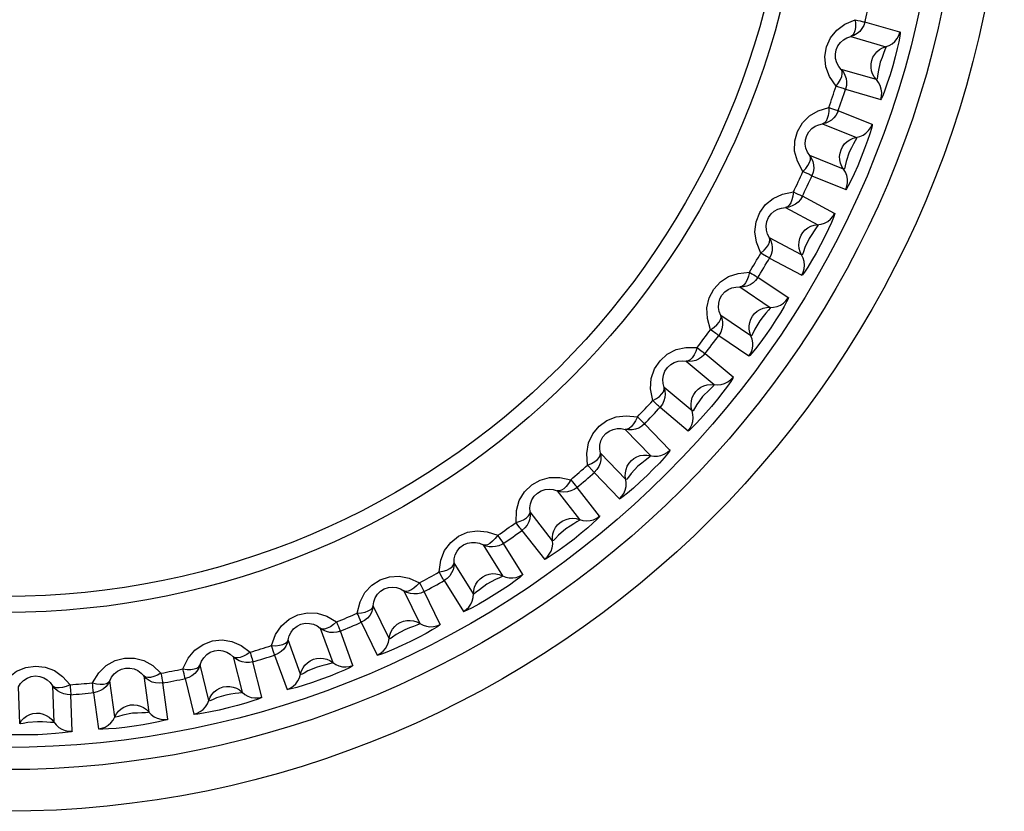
# Model space of a CAD drawing. Extents: x -4139 to -1089, y -1564 to 1941.
# Tile 109 of 160: x -2785 to -2776, y 1127 to 1134. Entities that reach past the tile are written whole.
import ezdxf

# ---------------------------------------------------------------- set-up
doc = ezdxf.new("R2010")
doc.units = 0
doc.header["$LTSCALE"] = 23.1
for name, color, linetype in [('01_DISPLAYCASE_3_1_AM_0', 7, 'CONTINUOUS'), ('R911330333_FOLIE_3_1_AM_0', 7, 'CONTINUOUS'), ('XUAN_NIU_3_1_AM_0', 7, 'CONTINUOUS')]:
    doc.layers.add(name, color=color, linetype=linetype)

msp = doc.modelspace()

# ---------------------------------------------------------------- linework, layer by layer
at = {"layer": '01_DISPLAYCASE_3_1_AM_0', "color": 7}
msp.add_circle((-2784.8912, 1135.8816), 8.625, dxfattribs=at)
at = {"layer": 'R911330333_FOLIE_3_1_AM_0', "color": 7}
msp.add_circle((-2784.8912, 1135.8816), 9, dxfattribs=at)
at = {"layer": 'XUAN_NIU_3_1_AM_0', "color": 2}
for p, q in [((-2776.8308, 1133.8981), (-2777.1472, 1133.9886)), ((-2777.2748, 1133.858), (-2776.9587, 1133.7673)), ((-2777.0437, 1133.471), (-2777.3598, 1133.5617)), ((-2777.3208, 1133.3833), (-2777.0045, 1133.2924)), ((-2777.0823, 1133.0664), (-2777.3875, 1133.1895)), ((-2777.528, 1133.0729), (-2777.2232, 1132.9497)), ((-2777.3386, 1132.6639), (-2777.6435, 1132.7871)), ((-2777.6234, 1132.6056), (-2777.3183, 1132.4822)), ((-2777.4194, 1132.2656), (-2777.71, 1132.4199)), ((-2777.862, 1132.3186), (-2777.5716, 1132.1643)), ((-2777.7164, 1131.8921), (-2778.0067, 1132.0465)), ((-2778.0056, 1131.8639), (-2777.7152, 1131.7093)), ((-2777.8383, 1131.5043), (-2778.1112, 1131.6882)), ((-2778.2729, 1131.6034), (-2778.0003, 1131.4195)), ((-2778.1727, 1131.164), (-2778.4453, 1131.3479)), ((-2778.0933, 1131.2999), (-2778.1376, 1131.2227)), ((-2778.4633, 1131.1661), (-2778.1906, 1130.982)), ((-2778.3345, 1130.7911), (-2778.5866, 1131.0025)), ((-2778.7564, 1130.935), (-2778.5045, 1130.7237)), ((-2778.7026, 1130.4876), (-2778.9545, 1130.6989)), ((-2778.9914, 1130.5201), (-2778.7395, 1130.3084)), ((-2778.9025, 1130.1336), (-2779.1312, 1130.3702)), ((-2779.307, 1130.3209), (-2779.0786, 1130.0843)), ((-2779.3003, 1129.8702), (-2779.5288, 1130.1068)), ((-2779.5842, 1129.9328), (-2779.3557, 1129.6959)), ((-2779.9189, 1129.7676), (-2779.7164, 1129.5085)), ((-2779.5361, 1129.5391), (-2779.7388, 1129.7983)), ((-2779.9593, 1129.3187), (-2780.1618, 1129.5779)), ((-2780.2351, 1129.4106), (-2780.0326, 1129.1512)), ((-2780.2284, 1129.0141), (-2780.4029, 1129.2931)), ((-2780.5852, 1129.2814), (-2780.4109, 1129.0025)), ((-2780.6724, 1128.8392), (-2780.8466, 1129.118)), ((-2780.937, 1128.9594), (-2780.7628, 1128.6802)), ((-2781.2987, 1128.8674), (-2781.1545, 1128.5719)), ((-2780.9718, 1128.5643), (-2781.1162, 1128.86)), ((-2781.4316, 1128.4368), (-2781.5757, 1128.7323)), ((-2781.6822, 1128.584), (-2781.5381, 1128.2881)), ((-2782.0516, 1128.5303), (-2781.9391, 1128.2214)), ((-2781.7582, 1128.1947), (-2781.8708, 1128.5039)), ((-2782.2287, 1128.1159), (-2782.3412, 1128.4249)), ((-2782.8355, 1128.2738), (-2782.756, 1127.9547)), ((-2782.4626, 1128.2885), (-2782.3502, 1127.9792)), ((-2783.0551, 1127.8802), (-2783.1346, 1128.1992)), ((-2782.5788, 1127.9094), (-2782.6586, 1128.2286)), ((-2783.9015, 1127.7321), (-2783.9473, 1128.0577)), ((-2783.642, 1128.1006), (-2783.5963, 1127.775)), ((-2783.2696, 1128.0762), (-2783.1902, 1127.7569)), ((-2784.7588, 1127.6733), (-2784.7703, 1128.0019)), ((-2784.4622, 1128.0126), (-2784.4507, 1127.684)), ((-2783.4248, 1127.7113), (-2783.4708, 1128.0372)), ((-2784.2869, 1127.6028), (-2784.2985, 1127.9316)), ((-2784.0944, 1127.9495), (-2784.0487, 1127.6236))]:
    msp.add_line(p, q, dxfattribs=at)
for points in [[(-2777.4061, 1133.411), (-2777.4652, 1133.499), (-2777.4989, 1133.5872), (-2777.5064, 1133.6785), (-2777.4911, 1133.7665), (-2777.4556, 1133.8464), (-2777.4004, 1133.9158), (-2777.327, 1133.9697), (-2777.2343, 1134.0103)], [(-2777.2343, 1134.0103), (-2777.231, 1133.9732), (-2777.2321, 1133.9389), (-2777.2373, 1133.909), (-2777.2464, 1133.8848), (-2777.2592, 1133.8675), (-2777.2748, 1133.858)], [(-2777.2343, 1134.0103), (-2777.2105, 1134.0043), (-2777.1897, 1133.9994), (-2777.1726, 1133.9953), (-2777.1596, 1133.9921), (-2777.151, 1133.9901), (-2777.1471, 1133.989)], [(-2777.1472, 1133.9886), (-2777.1578, 1133.9579), (-2777.1735, 1133.9299), (-2777.1937, 1133.9054), (-2777.2178, 1133.8849), (-2777.2451, 1133.8689), (-2777.2749, 1133.8579)], [(-2777.3598, 1133.5617), (-2777.3829, 1133.59), (-2777.4003, 1133.6231), (-2777.4108, 1133.6602), (-2777.4129, 1133.6992), (-2777.4058, 1133.7382), (-2777.3901, 1133.7741), (-2777.3678, 1133.8042), (-2777.3402, 1133.8285), (-2777.3087, 1133.8465), (-2777.2748, 1133.858)], [(-2776.8299, 1133.9017), (-2776.8291, 1133.8898), (-2776.833, 1133.8605), (-2776.8421, 1133.8123), (-2776.8559, 1133.75), (-2776.8744, 1133.676), (-2776.8963, 1133.596), (-2776.9205, 1133.5145), (-2776.9449, 1133.4382), (-2776.9674, 1133.3745), (-2776.9862, 1133.3259), (-2776.9988, 1133.298), (-2777.0057, 1133.2888)], [(-2776.9288, 1133.7783), (-2776.9014, 1133.7944), (-2776.877, 1133.8152), (-2776.8567, 1133.84), (-2776.8412, 1133.8679), (-2776.8308, 1133.8981)], [(-2777.0847, 1133.6431), (-2777.074, 1133.6714), (-2777.0585, 1133.6977), (-2777.0387, 1133.7211), (-2777.015, 1133.741), (-2776.9881, 1133.7566), (-2776.9288, 1133.7783)], [(-2776.9587, 1133.7673), (-2776.9574, 1133.759), (-2776.9659, 1133.7374), (-2776.9787, 1133.7062), (-2776.9925, 1133.6707), (-2777.0088, 1133.6282)], [(-2777.0437, 1133.471), (-2777.0624, 1133.495), (-2777.0769, 1133.5219), (-2777.0866, 1133.5508), (-2777.0913, 1133.5812), (-2777.0907, 1133.6123), (-2777.0847, 1133.6431)], [(-2777.4061, 1133.411), (-2777.3831, 1133.4413), (-2777.3665, 1133.4703), (-2777.3552, 1133.4987), (-2777.35, 1133.5239), (-2777.3513, 1133.5447), (-2777.3598, 1133.5617)], [(-2777.3599, 1133.5618), (-2777.3409, 1133.5374), (-2777.3263, 1133.5101), (-2777.3167, 1133.4811), (-2777.3122, 1133.4502), (-2777.3132, 1133.4171), (-2777.3208, 1133.3833)], [(-2777.0088, 1133.6282), (-2777.0285, 1133.5417), (-2777.0335, 1133.5018), (-2777.037, 1133.4765), (-2777.0436, 1133.471)], [(-2777.0045, 1133.2924), (-2776.9974, 1133.3226), (-2776.9956, 1133.354), (-2776.9994, 1133.3856), (-2777.0088, 1133.4164), (-2777.0237, 1133.4451), (-2777.0436, 1133.4709)], [(-2777.35, 1133.3925), (-2777.389, 1133.4054), (-2777.4061, 1133.411)], [(-2777.319, 1133.389), (-2777.321, 1133.387), (-2777.3249, 1133.3832), (-2777.3291, 1133.3832), (-2777.3339, 1133.3873), (-2777.3409, 1133.3899), (-2777.35, 1133.3925)], [(-2777.7054, 1132.6421), (-2777.7549, 1132.7358), (-2777.7793, 1132.827), (-2777.7773, 1132.9185), (-2777.7529, 1133.0043), (-2777.7092, 1133.0801), (-2777.647, 1133.1436), (-2777.5683, 1133.1896), (-2777.4718, 1133.2202)], [(-2777.4718, 1133.2202), (-2777.4725, 1133.1829), (-2777.4771, 1133.1489), (-2777.4854, 1133.1197), (-2777.497, 1133.0967), (-2777.5115, 1133.0808), (-2777.5281, 1133.0729)], [(-2777.4718, 1133.2202), (-2777.4488, 1133.2117), (-2777.4286, 1133.2047), (-2777.412, 1133.1988), (-2777.3994, 1133.1942), (-2777.3911, 1133.1913), (-2777.3873, 1133.1899)], [(-2777.3943, 1133.1732), (-2777.4088, 1133.1482), (-2777.4271, 1133.1258), (-2777.4488, 1133.1066), (-2777.4733, 1133.0911), (-2777.5, 1133.0798), (-2777.5282, 1133.0729)], [(-2777.3875, 1133.1895), (-2777.3887, 1133.1862), (-2777.3899, 1133.1833), (-2777.3909, 1133.1807), (-2777.392, 1133.1782), (-2777.3931, 1133.1757), (-2777.3943, 1133.1732)], [(-2777.6435, 1132.7871), (-2777.6635, 1132.8177), (-2777.6774, 1132.8525), (-2777.684, 1132.8905), (-2777.682, 1132.9295), (-2777.6709, 1132.9675), (-2777.6515, 1133.0016), (-2777.6261, 1133.0292), (-2777.5961, 1133.0504), (-2777.563, 1133.065), (-2777.528, 1133.0729)], [(-2777.0811, 1133.0699), (-2777.0815, 1133.058), (-2777.0884, 1133.0293), (-2777.1025, 1132.9823), (-2777.1227, 1132.9218), (-2777.1489, 1132.8501), (-2777.179, 1132.7729), (-2777.2116, 1132.6943), (-2777.2439, 1132.6209), (-2777.2729, 1132.5599), (-2777.2967, 1132.5136), (-2777.3121, 1132.4872), (-2777.3199, 1132.4788)], [(-2777.1923, 1132.9575), (-2777.1633, 1132.9706), (-2777.1369, 1132.9888), (-2777.1142, 1133.0113), (-2777.0958, 1133.0375), (-2777.0823, 1133.0664)], [(-2777.3615, 1132.8394), (-2777.3478, 1132.8664), (-2777.3297, 1132.8909), (-2777.3076, 1132.9121), (-2777.2819, 1132.9294), (-2777.2535, 1132.9421), (-2777.1923, 1132.9575)], [(-2777.2231, 1132.9498), (-2777.2227, 1132.9414), (-2777.2334, 1132.9207), (-2777.2494, 1132.891), (-2777.2669, 1132.8572), (-2777.2875, 1132.8166)], [(-2777.7054, 1132.6421), (-2777.6793, 1132.6699), (-2777.6598, 1132.6969), (-2777.6456, 1132.724), (-2777.6377, 1132.7486), (-2777.6369, 1132.7694), (-2777.6435, 1132.7872)], [(-2777.6436, 1132.7872), (-2777.6273, 1132.761), (-2777.6156, 1132.7323), (-2777.6092, 1132.7025), (-2777.6078, 1132.6713), (-2777.6123, 1132.6384), (-2777.6234, 1132.6056)], [(-2777.3386, 1132.6639), (-2777.3548, 1132.6897), (-2777.3663, 1132.718), (-2777.373, 1132.7478), (-2777.3745, 1132.7785), (-2777.3707, 1132.8094), (-2777.3615, 1132.8394)], [(-2777.2875, 1132.8166), (-2777.3162, 1132.7326), (-2777.3253, 1132.6935), (-2777.3314, 1132.6687), (-2777.3386, 1132.6639)], [(-2777.3183, 1132.4822), (-2777.3081, 1132.5115), (-2777.3031, 1132.5425), (-2777.3036, 1132.5744), (-2777.3097, 1132.606), (-2777.3215, 1132.6361), (-2777.3386, 1132.6638)], [(-2777.6515, 1132.6179), (-2777.689, 1132.6348), (-2777.7054, 1132.6421)], [(-2777.621, 1132.6111), (-2777.6232, 1132.6093), (-2777.6275, 1132.606), (-2777.6317, 1132.6064), (-2777.636, 1132.611), (-2777.6427, 1132.6143), (-2777.6515, 1132.6179)], [(-2778.0834, 1131.9088), (-2778.1228, 1132.0071), (-2778.1375, 1132.1004), (-2778.1259, 1132.1913), (-2778.0926, 1132.2741), (-2778.0413, 1132.3449), (-2777.9728, 1132.4013), (-2777.8898, 1132.4388), (-2777.7907, 1132.4592)], [(-2777.71, 1132.4199), (-2777.7267, 1132.3921), (-2777.7479, 1132.368), (-2777.7728, 1132.3482), (-2777.8006, 1132.3331), (-2777.8307, 1132.3232), (-2777.8621, 1132.3186)], [(-2777.7907, 1132.4592), (-2777.7952, 1132.4223), (-2777.8033, 1132.3889), (-2777.8147, 1132.3608), (-2777.8286, 1132.339), (-2777.8447, 1132.3248), (-2777.862, 1132.3186)], [(-2777.7907, 1132.4592), (-2777.7686, 1132.4484), (-2777.7493, 1132.4393), (-2777.7334, 1132.4317), (-2777.7214, 1132.4258), (-2777.7134, 1132.4221), (-2777.7098, 1132.4203)], [(-2778.0067, 1132.0465), (-2778.0234, 1132.079), (-2778.0336, 1132.115), (-2778.0361, 1132.1534), (-2778.0301, 1132.192), (-2778.015, 1132.2287), (-2777.9922, 1132.2606), (-2777.9641, 1132.2854), (-2777.9321, 1132.3034), (-2777.8975, 1132.3145), (-2777.862, 1132.3186)], [(-2777.4177, 1132.2689), (-2777.4194, 1132.2571), (-2777.4293, 1132.2293), (-2777.4482, 1132.184), (-2777.4746, 1132.126), (-2777.5082, 1132.0574), (-2777.5462, 1131.9837), (-2777.5868, 1131.909), (-2777.6266, 1131.8395), (-2777.6618, 1131.7818), (-2777.6903, 1131.7382), (-2777.7084, 1131.7135), (-2777.7171, 1131.706)], [(-2777.5401, 1132.1688), (-2777.5099, 1132.1788), (-2777.4818, 1132.1941), (-2777.4568, 1132.2141), (-2777.4358, 1132.2382), (-2777.4194, 1132.2656)], [(-2777.7207, 1132.069), (-2777.7043, 1132.0944), (-2777.6838, 1132.1169), (-2777.6595, 1132.1357), (-2777.6322, 1132.1502), (-2777.6026, 1132.1598), (-2777.5401, 1132.1688)], [(-2777.5716, 1132.1643), (-2777.5721, 1132.1559), (-2777.5849, 1132.1365), (-2777.6039, 1132.1086), (-2777.6248, 1132.0768), (-2777.6496, 1132.0386)], [(-2778.0834, 1131.9088), (-2778.0546, 1131.9336), (-2778.0323, 1131.9585), (-2778.0154, 1131.984), (-2778.0049, 1132.0076), (-2778.0019, 1132.0281), (-2778.0067, 1132.0465)], [(-2778.0068, 1132.0466), (-2777.9932, 1132.0188), (-2777.9847, 1131.9891), (-2777.9813, 1131.9588), (-2777.9833, 1131.9276), (-2777.9912, 1131.8954), (-2778.0056, 1131.8639)], [(-2777.7164, 1131.8921), (-2777.7297, 1131.9195), (-2777.7383, 1131.9487), (-2777.7417, 1131.9791), (-2777.74, 1132.0098), (-2777.733, 1132.0401), (-2777.7207, 1132.069)], [(-2777.6496, 1132.0386), (-2777.6869, 1131.9581), (-2777.7, 1131.9201), (-2777.7086, 1131.8961), (-2777.7163, 1131.8921)], [(-2778.0324, 1131.879), (-2778.0678, 1131.8997), (-2778.0834, 1131.9088)], [(-2778.0027, 1131.8691), (-2778.0051, 1131.8676), (-2778.0097, 1131.8647), (-2778.0138, 1131.8655), (-2778.0176, 1131.8706), (-2778.024, 1131.8746), (-2778.0324, 1131.879)], [(-2777.7152, 1131.7093), (-2777.702, 1131.7373), (-2777.6937, 1131.7677), (-2777.6908, 1131.7994), (-2777.6936, 1131.8314), (-2777.7022, 1131.8626), (-2777.7163, 1131.892)], [(-2778.5359, 1131.2189), (-2778.5649, 1131.3209), (-2778.5698, 1131.4152), (-2778.5487, 1131.5043), (-2778.507, 1131.5832), (-2778.4485, 1131.6482), (-2778.3745, 1131.6972), (-2778.288, 1131.7258), (-2778.1873, 1131.7358)], [(-2778.1873, 1131.7358), (-2778.1957, 1131.6995), (-2778.2073, 1131.6672), (-2778.2215, 1131.6403), (-2778.2376, 1131.6202), (-2778.2551, 1131.6077), (-2778.273, 1131.6034)], [(-2778.1112, 1131.6882), (-2778.1307, 1131.6623), (-2778.1543, 1131.6405), (-2778.1811, 1131.6235), (-2778.2104, 1131.6114), (-2778.2413, 1131.6046), (-2778.273, 1131.6034)], [(-2778.1873, 1131.7358), (-2778.1665, 1131.7227), (-2778.1483, 1131.7117), (-2778.1332, 1131.7024), (-2778.1219, 1131.6953), (-2778.1144, 1131.6908), (-2778.111, 1131.6886)], [(-2778.4453, 1131.3479), (-2778.4585, 1131.382), (-2778.4648, 1131.4188), (-2778.4634, 1131.4573), (-2778.4533, 1131.4951), (-2778.4345, 1131.53), (-2778.4085, 1131.5593), (-2778.3779, 1131.5811), (-2778.3442, 1131.5956), (-2778.3087, 1131.603), (-2778.2729, 1131.6034)], [(-2777.8363, 1131.5075), (-2777.8391, 1131.4961), (-2777.8518, 1131.4696), (-2777.8752, 1131.4268), (-2777.9075, 1131.3718), (-2777.9481, 1131.3069), (-2777.9942, 1131.2369), (-2778.044, 1131.1645), (-2778.0922, 1131.0978), (-2778.1324, 1131.0455), (-2778.1639, 1131.007), (-2778.1838, 1130.9852), (-2778.1928, 1130.979)], [(-2777.9685, 1131.4207), (-2777.9374, 1131.4275), (-2777.9078, 1131.4398), (-2777.8809, 1131.4571), (-2777.8575, 1131.4788), (-2777.8383, 1131.5043)], [(-2778.5359, 1131.2189), (-2778.5047, 1131.2407), (-2778.4799, 1131.263), (-2778.4604, 1131.2866), (-2778.4476, 1131.309), (-2778.4425, 1131.3291), (-2778.4453, 1131.3479)], [(-2778.4453, 1131.348), (-2778.4348, 1131.3189), (-2778.4294, 1131.2885), (-2778.4292, 1131.258), (-2778.4344, 1131.2271), (-2778.4457, 1131.196), (-2778.4633, 1131.1661)], [(-2778.1727, 1131.164), (-2778.1831, 1131.1926), (-2778.1885, 1131.2226), (-2778.1888, 1131.2531), (-2778.1839, 1131.2835), (-2778.1738, 1131.3129), (-2778.1585, 1131.3404)], [(-2778.1585, 1131.3404), (-2778.1396, 1131.3639), (-2778.1168, 1131.3841), (-2778.0907, 1131.4003), (-2778.062, 1131.4119), (-2778.0316, 1131.4184), (-2777.9685, 1131.4207)], [(-2778.0003, 1131.4195), (-2778.0005, 1131.4118), (-2778.0155, 1131.3945), (-2778.0385, 1131.368), (-2778.0634, 1131.3368), (-2778.0933, 1131.2999)], [(-2778.4883, 1131.184), (-2778.5214, 1131.2083), (-2778.5359, 1131.2189)], [(-2778.4599, 1131.1711), (-2778.4624, 1131.1698), (-2778.4673, 1131.1673), (-2778.4713, 1131.1687), (-2778.4745, 1131.174), (-2778.4804, 1131.1787), (-2778.4883, 1131.184)], [(-2778.1906, 1130.982), (-2778.1745, 1131.0086), (-2778.1631, 1131.0378), (-2778.157, 1131.0691), (-2778.1564, 1131.1013), (-2778.1617, 1131.1332), (-2778.1726, 1131.1639)], [(-2778.1376, 1131.2227), (-2778.165, 1131.1672), (-2778.1727, 1131.1639)], [(-2779.0581, 1130.5801), (-2779.0763, 1130.6847), (-2779.0712, 1130.7791), (-2779.0409, 1130.8656), (-2778.991, 1130.9397), (-2778.9261, 1130.9982), (-2778.8474, 1131.0391), (-2778.7584, 1131.0584), (-2778.6574, 1131.0577)], [(-2778.5981, 1130.9891), (-2778.6197, 1130.9698), (-2778.6441, 1130.9541), (-2778.6706, 1130.9426), (-2778.6987, 1130.9355), (-2778.7276, 1130.9329), (-2778.7565, 1130.9351)], [(-2778.6574, 1131.0577), (-2778.6695, 1131.0225), (-2778.6844, 1130.9916), (-2778.7013, 1130.9664), (-2778.7195, 1130.9481), (-2778.7382, 1130.9374), (-2778.7564, 1130.9351)], [(-2778.6574, 1131.0577), (-2778.6381, 1131.0426), (-2778.6211, 1131.0297), (-2778.6071, 1131.0189), (-2778.5966, 1131.0107), (-2778.5895, 1131.0054), (-2778.5864, 1131.0028)], [(-2778.5866, 1131.0025), (-2778.5888, 1130.9998), (-2778.5908, 1130.9973), (-2778.5927, 1130.9952), (-2778.5944, 1130.9932), (-2778.5963, 1130.9911), (-2778.5981, 1130.9891)], [(-2778.9545, 1130.6989), (-2778.9641, 1130.7342), (-2778.9665, 1130.7716), (-2778.961, 1130.8097), (-2778.9471, 1130.8462), (-2778.9248, 1130.8789), (-2778.8958, 1130.9054), (-2778.8631, 1130.9238), (-2778.8281, 1130.9347), (-2778.792, 1130.9383), (-2778.7564, 1130.935)], [(-2778.3322, 1130.7941), (-2778.3373, 1130.7811), (-2778.3545, 1130.7534), (-2778.3854, 1130.7094), (-2778.4263, 1130.6546), (-2778.4756, 1130.5923), (-2778.5283, 1130.5284), (-2778.5785, 1130.4701), (-2778.6262, 1130.417), (-2778.6708, 1130.3697), (-2778.7076, 1130.333), (-2778.7308, 1130.3123), (-2778.742, 1130.3057)], [(-2778.6701, 1130.6615), (-2778.6488, 1130.6829), (-2778.624, 1130.7006), (-2778.5963, 1130.714), (-2778.5666, 1130.7225), (-2778.5357, 1130.7258), (-2778.4727, 1130.7216)], [(-2778.5044, 1130.7237), (-2778.5059, 1130.7159), (-2778.5224, 1130.7002), (-2778.5469, 1130.6767)], [(-2778.4727, 1130.7216), (-2778.4411, 1130.7251), (-2778.4104, 1130.7342), (-2778.3818, 1130.7486), (-2778.3562, 1130.7677), (-2778.3345, 1130.7911)], [(-2779.0581, 1130.5801), (-2779.0248, 1130.5985), (-2778.9978, 1130.6181), (-2778.976, 1130.6396), (-2778.9609, 1130.6605), (-2778.9537, 1130.68), (-2778.9545, 1130.699)], [(-2778.9545, 1130.6991), (-2778.9471, 1130.669), (-2778.9449, 1130.6382), (-2778.948, 1130.6078), (-2778.9563, 1130.5777), (-2778.9708, 1130.5479), (-2778.9914, 1130.5201)], [(-2778.7026, 1130.4876), (-2778.71, 1130.5171), (-2778.7123, 1130.5475), (-2778.7094, 1130.5779), (-2778.7013, 1130.6076), (-2778.6881, 1130.6357), (-2778.6701, 1130.6615)], [(-2778.5469, 1130.6767), (-2778.608, 1130.6161), (-2778.6359, 1130.5778), (-2778.6613, 1130.5436)], [(-2779.0144, 1130.5404), (-2779.0448, 1130.5681), (-2779.0581, 1130.5801)], [(-2778.9875, 1130.5246), (-2778.9901, 1130.5236), (-2778.9952, 1130.5217), (-2778.9991, 1130.5234), (-2779.0018, 1130.5291), (-2779.0071, 1130.5344), (-2779.0144, 1130.5404)], [(-2778.6613, 1130.5436), (-2778.6946, 1130.4894), (-2778.7026, 1130.4875)], [(-2778.7395, 1130.3084), (-2778.7207, 1130.3332), (-2778.7063, 1130.3611), (-2778.6969, 1130.3915), (-2778.693, 1130.4235), (-2778.6949, 1130.4558), (-2778.7026, 1130.4874)], [(-2779.6442, 1129.9995), (-2779.6513, 1130.1052), (-2779.6365, 1130.1985), (-2779.5973, 1130.2813), (-2779.5401, 1130.3498), (-2779.4695, 1130.4012), (-2779.3869, 1130.4338), (-2779.2963, 1130.4437), (-2779.1958, 1130.4326)], [(-2779.1312, 1130.3702), (-2779.1557, 1130.3489), (-2779.1833, 1130.3325), (-2779.2131, 1130.3214), (-2779.2442, 1130.3157), (-2779.2759, 1130.3155), (-2779.3072, 1130.3209)], [(-2779.1958, 1130.4326), (-2779.2115, 1130.3988), (-2779.2296, 1130.3696), (-2779.249, 1130.3463), (-2779.269, 1130.33), (-2779.2887, 1130.3214), (-2779.3071, 1130.3209)], [(-2779.1958, 1130.4326), (-2779.1781, 1130.4155), (-2779.1626, 1130.4008), (-2779.1498, 1130.3887), (-2779.1402, 1130.3794), (-2779.1338, 1130.3734), (-2779.1309, 1130.3705)], [(-2779.5288, 1130.1068), (-2779.5346, 1130.1429), (-2779.5331, 1130.1802), (-2779.5237, 1130.2176), (-2779.506, 1130.2524), (-2779.4804, 1130.2827), (-2779.4488, 1130.3059), (-2779.4144, 1130.3208), (-2779.3784, 1130.328), (-2779.3421, 1130.3279), (-2779.307, 1130.3209)], [(-2779.6442, 1129.9995), (-2779.6092, 1130.0142), (-2779.5803, 1130.031), (-2779.5563, 1130.05), (-2779.5391, 1130.0692), (-2779.5299, 1130.0878), (-2779.5288, 1130.1068)], [(-2779.5288, 1130.1069), (-2779.5245, 1130.0763), (-2779.5256, 1130.0454), (-2779.5318, 1130.0155), (-2779.5433, 1129.9864), (-2779.5607, 1129.9583), (-2779.5842, 1129.9328)], [(-2778.8999, 1130.1363), (-2778.9061, 1130.1244), (-2778.9244, 1130.1007), (-2778.9558, 1130.0642), (-2778.9979, 1130.0182), (-2779.0497, 1129.9646), (-2779.1078, 1129.907), (-2779.1708, 1129.8473), (-2779.2317, 1129.7921), (-2779.2835, 1129.7477), (-2779.324, 1129.7151), (-2779.3486, 1129.6974), (-2779.3585, 1129.6934)], [(-2779.0472, 1130.0789), (-2779.0154, 1130.0791), (-2778.9839, 1130.0849), (-2778.954, 1130.0963), (-2778.9266, 1130.1127), (-2778.9025, 1130.1336)], [(-2779.3003, 1129.8702), (-2779.3046, 1129.9003), (-2779.3037, 1129.9308), (-2779.2976, 1129.9608), (-2779.2865, 1129.9894), (-2779.2704, 1130.0161), (-2779.2498, 1130.0398)], [(-2779.2498, 1130.0398), (-2779.2264, 1130.0589), (-2779.1999, 1130.0739), (-2779.171, 1130.0843), (-2779.1406, 1130.0897), (-2779.1094, 1130.0897), (-2779.0472, 1130.0789)], [(-2779.0786, 1130.0843), (-2779.0816, 1130.0765), (-2779.0998, 1130.062), (-2779.1265, 1130.0413), (-2779.1562, 1130.0176), (-2779.1916, 1129.9889)], [(-2779.6049, 1129.9554), (-2779.6322, 1129.9861), (-2779.6442, 1129.9995)], [(-2779.5798, 1129.9368), (-2779.5825, 1129.9361), (-2779.5878, 1129.9348), (-2779.5915, 1129.9369), (-2779.5935, 1129.9428), (-2779.5983, 1129.9486), (-2779.6049, 1129.9554)], [(-2779.1916, 1129.9889), (-2779.2519, 1129.9238), (-2779.2762, 1129.8918), (-2779.2918, 1129.8716), (-2779.3003, 1129.8702)], [(-2780.2878, 1129.4832), (-2780.2839, 1129.5891), (-2780.2593, 1129.6804), (-2780.2117, 1129.7586), (-2780.1477, 1129.8208), (-2780.072, 1129.8645), (-2779.9865, 1129.8883), (-2779.8954, 1129.8887), (-2779.7965, 1129.8671)], [(-2779.7965, 1129.8671), (-2779.8157, 1129.8351), (-2779.8367, 1129.808), (-2779.8585, 1129.7869), (-2779.8801, 1129.7727), (-2779.9006, 1129.7662), (-2779.9189, 1129.7677)], [(-2779.7965, 1129.8671), (-2779.7808, 1129.8482), (-2779.7669, 1129.8321), (-2779.7555, 1129.8186), (-2779.7468, 1129.8084), (-2779.7411, 1129.8017), (-2779.7385, 1129.7986)], [(-2779.3557, 1129.6959), (-2779.3345, 1129.7186), (-2779.3172, 1129.7448), (-2779.3047, 1129.7741), (-2779.2975, 1129.8055), (-2779.296, 1129.8378), (-2779.3003, 1129.8701)], [(-2780.1618, 1129.5779), (-2780.1638, 1129.6144), (-2780.1584, 1129.6514), (-2780.1452, 1129.6876), (-2780.1239, 1129.7203), (-2780.0953, 1129.7477), (-2780.0614, 1129.7676), (-2780.0257, 1129.7788), (-2779.9891, 1129.7822), (-2779.953, 1129.7783), (-2779.9189, 1129.7676)], [(-2779.7388, 1129.7983), (-2779.7654, 1129.7797), (-2779.7946, 1129.7663), (-2779.8254, 1129.7583), (-2779.8569, 1129.7559), (-2779.8885, 1129.759), (-2779.919, 1129.7677)], [(-2780.2878, 1129.4832), (-2780.2514, 1129.4943), (-2780.2209, 1129.5079), (-2780.1951, 1129.5243), (-2780.176, 1129.5416), (-2780.1649, 1129.5592), (-2780.1618, 1129.5779)], [(-2780.1618, 1129.578), (-2780.1607, 1129.5471), (-2780.165, 1129.5165), (-2780.1743, 1129.4874), (-2780.1888, 1129.4597), (-2780.2091, 1129.4335), (-2780.2351, 1129.4106)], [(-2780.2534, 1129.4353), (-2780.2773, 1129.4687), (-2780.2878, 1129.4832)], [(-2779.5333, 1129.5415), (-2779.5396, 1129.5314), (-2779.5599, 1129.51), (-2779.5956, 1129.4764), (-2779.6434, 1129.4341), (-2779.7019, 1129.3851), (-2779.7666, 1129.3332), (-2779.8341, 1129.2815), (-2779.8988, 1129.2341), (-2779.9544, 1129.1958), (-2779.9982, 1129.1675), (-2780.0247, 1129.1524), (-2780.0357, 1129.149)], [(-2779.9593, 1129.3187), (-2779.9604, 1129.3492), (-2779.9563, 1129.3794), (-2779.9471, 1129.4085), (-2779.9331, 1129.4359), (-2779.9144, 1129.4607), (-2779.8914, 1129.4821)], [(-2779.8914, 1129.4821), (-2779.8661, 1129.4987), (-2779.8381, 1129.5108), (-2779.8083, 1129.5181), (-2779.7775, 1129.5203), (-2779.7465, 1129.5171), (-2779.6858, 1129.4998)], [(-2779.7164, 1129.5085), (-2779.7202, 1129.501), (-2779.7399, 1129.4885), (-2779.7685, 1129.4708), (-2779.8006, 1129.4503), (-2779.8388, 1129.4254)], [(-2779.6858, 1129.4998), (-2779.6541, 1129.4967), (-2779.6222, 1129.4992), (-2779.5912, 1129.5073), (-2779.5622, 1129.5208), (-2779.5361, 1129.5391)], [(-2780.9819, 1129.0371), (-2780.9667, 1129.1423), (-2780.9326, 1129.2307), (-2780.8768, 1129.3037), (-2780.8063, 1129.3588), (-2780.7265, 1129.3941), (-2780.6392, 1129.4085), (-2780.5488, 1129.3993), (-2780.4531, 1129.3675)], [(-2780.2303, 1129.4142), (-2780.2331, 1129.4138), (-2780.2385, 1129.413), (-2780.2419, 1129.4155), (-2780.2433, 1129.4216), (-2780.2475, 1129.4278), (-2780.2534, 1129.4353)], [(-2779.8388, 1129.4254), (-2779.9056, 1129.367), (-2779.933, 1129.3377), (-2779.9507, 1129.3192), (-2779.9593, 1129.3187)], [(-2780.8466, 1129.118), (-2780.8448, 1129.1546), (-2780.8356, 1129.1908), (-2780.8186, 1129.2254), (-2780.794, 1129.2558), (-2780.7627, 1129.2801), (-2780.727, 1129.2963), (-2780.6902, 1129.3037), (-2780.6535, 1129.3032), (-2780.6181, 1129.2955), (-2780.5852, 1129.2814)], [(-2780.4531, 1129.3675), (-2780.4756, 1129.3377), (-2780.4993, 1129.3129), (-2780.5232, 1129.2942), (-2780.5461, 1129.2824), (-2780.5672, 1129.278), (-2780.5852, 1129.2814)], [(-2780.4531, 1129.3675), (-2780.4395, 1129.3471), (-2780.4273, 1129.3296), (-2780.4173, 1129.315), (-2780.4098, 1129.3039), (-2780.4048, 1129.2967), (-2780.4026, 1129.2933)], [(-2780.4029, 1129.2931), (-2780.4058, 1129.2912), (-2780.4085, 1129.2894), (-2780.4109, 1129.288), (-2780.4132, 1129.2866), (-2780.4156, 1129.2852), (-2780.418, 1129.2839)], [(-2780.0326, 1129.1512), (-2780.0091, 1129.1715), (-2779.9892, 1129.1958), (-2779.9737, 1129.2237), (-2779.9633, 1129.2541), (-2779.9584, 1129.2861), (-2779.9593, 1129.3186)], [(-2780.418, 1129.2839), (-2780.4445, 1129.2722), (-2780.4725, 1129.2648), (-2780.5013, 1129.2621), (-2780.5302, 1129.264), (-2780.5585, 1129.2705), (-2780.5853, 1129.2814)], [(-2780.9819, 1129.0371), (-2780.9445, 1129.0443), (-2780.9128, 1129.0546), (-2780.8854, 1129.0682), (-2780.8646, 1129.0834), (-2780.8517, 1129.0998), (-2780.8466, 1129.1181)], [(-2780.8466, 1129.1182), (-2780.8488, 1129.0873), (-2780.8562, 1129.0573), (-2780.8685, 1129.0294), (-2780.8858, 1129.0033), (-2780.9088, 1128.9794), (-2780.937, 1128.9594)], [(-2780.9526, 1128.9858), (-2780.9729, 1129.0215), (-2780.9819, 1129.0371)], [(-2781.7187, 1128.666), (-2781.6928, 1128.7687), (-2781.6499, 1128.8529), (-2781.587, 1128.9195), (-2781.5115, 1128.967), (-2781.4283, 1128.9941), (-2781.3398, 1128.9995), (-2781.2505, 1128.981), (-2781.1584, 1128.9393)], [(-2781.1584, 1128.9393), (-2781.1838, 1128.912), (-2781.21, 1128.8898), (-2781.2357, 1128.8737), (-2781.2597, 1128.8643), (-2781.2811, 1128.8622), (-2781.2987, 1128.8675)], [(-2781.1584, 1128.9393), (-2781.1469, 1128.9176), (-2781.1366, 1128.8989), (-2781.1282, 1128.8833), (-2781.1219, 1128.8715), (-2781.1177, 1128.8638), (-2781.1159, 1128.8602)], [(-2780.9318, 1128.9624), (-2780.9347, 1128.9623), (-2780.9401, 1128.9621), (-2780.9433, 1128.9649), (-2780.944, 1128.9711), (-2780.9475, 1128.9778), (-2780.9526, 1128.9858)], [(-2780.2253, 1129.0162), (-2780.2328, 1129.0067), (-2780.2557, 1128.9872), (-2780.2955, 1128.9569), (-2780.3487, 1128.9191), (-2780.414, 1128.8752), (-2780.4853, 1128.8296), (-2780.5571, 1128.7858), (-2780.6248, 1128.7465), (-2780.6825, 1128.7152), (-2780.7275, 1128.6925), (-2780.7548, 1128.6806), (-2780.766, 1128.6784)], [(-2780.6724, 1128.8392), (-2780.6702, 1128.8695), (-2780.663, 1128.8992), (-2780.6509, 1128.9272), (-2780.634, 1128.9529), (-2780.6128, 1128.9756), (-2780.5877, 1128.9945)], [(-2780.4724, 1128.9692), (-2780.5505, 1128.9271), (-2780.6192, 1128.8757)], [(-2780.5877, 1128.9945), (-2780.5608, 1129.0084), (-2780.5317, 1129.0175), (-2780.5013, 1129.0217), (-2780.4704, 1129.0206), (-2780.44, 1129.0142), (-2780.3814, 1128.9907)], [(-2780.4109, 1129.0025), (-2780.4143, 1128.9948), (-2780.4369, 1128.9847), (-2780.4724, 1128.9692)], [(-2780.3814, 1128.9907), (-2780.3502, 1128.9842), (-2780.3182, 1128.9834), (-2780.2866, 1128.9883), (-2780.2563, 1128.9986), (-2780.2284, 1129.0141)], [(-2781.5757, 1128.7323), (-2781.5701, 1128.7684), (-2781.5572, 1128.8035), (-2781.5367, 1128.8361), (-2781.5091, 1128.8638), (-2781.4754, 1128.8847), (-2781.4382, 1128.897), (-2781.4008, 1128.9006), (-2781.3644, 1128.8963), (-2781.3299, 1128.8849), (-2781.2987, 1128.8674)], [(-2781.1162, 1128.86), (-2781.1461, 1128.8474), (-2781.1775, 1128.8403), (-2781.2092, 1128.8389), (-2781.2405, 1128.8431), (-2781.2707, 1128.8527), (-2781.2988, 1128.8675)], [(-2780.6192, 1128.8757), (-2780.6463, 1128.8538), (-2780.6644, 1128.8394), (-2780.6724, 1128.8391)], [(-2780.7628, 1128.6802), (-2780.7373, 1128.6979), (-2780.715, 1128.7201), (-2780.6966, 1128.7461), (-2780.683, 1128.7753), (-2780.6748, 1128.8066), (-2780.6724, 1128.839)], [(-2781.7187, 1128.666), (-2781.6808, 1128.6692), (-2781.6482, 1128.6761), (-2781.6195, 1128.6868), (-2781.5972, 1128.6998), (-2781.5827, 1128.7147), (-2781.5757, 1128.7324)], [(-2781.5757, 1128.7325), (-2781.5811, 1128.702), (-2781.5917, 1128.673), (-2781.6068, 1128.6464), (-2781.6267, 1128.6223), (-2781.652, 1128.601), (-2781.6822, 1128.584)], [(-2782.4904, 1128.3739), (-2782.4538, 1128.4734), (-2782.4023, 1128.5526), (-2782.3329, 1128.6123), (-2782.2528, 1128.6516), (-2782.1673, 1128.6698), (-2782.0786, 1128.666), (-2781.9918, 1128.6382), (-2781.9045, 1128.5871)], [(-2781.9045, 1128.5871), (-2781.9326, 1128.5627), (-2781.961, 1128.5433), (-2781.9882, 1128.53), (-2782.0131, 1128.5232), (-2782.0346, 1128.5233), (-2782.0516, 1128.5304)], [(-2781.9045, 1128.5871), (-2781.8953, 1128.5643), (-2781.8871, 1128.5447), (-2781.8804, 1128.5283), (-2781.8753, 1128.5159), (-2781.8719, 1128.5078), (-2781.8705, 1128.504)], [(-2781.695, 1128.6119), (-2781.7115, 1128.6495), (-2781.7187, 1128.666)], [(-2781.6768, 1128.5865), (-2781.6796, 1128.5866), (-2781.685, 1128.587), (-2781.6879, 1128.5901), (-2781.688, 1128.5964), (-2781.6908, 1128.6034), (-2781.695, 1128.6119)], [(-2781.3312, 1128.5824), (-2781.303, 1128.5934), (-2781.2731, 1128.5995), (-2781.2424, 1128.6004), (-2781.2118, 1128.5961), (-2781.1822, 1128.5865), (-2781.1264, 1128.557)], [(-2782.3412, 1128.4249), (-2782.3318, 1128.4603), (-2782.3153, 1128.4938), (-2782.2915, 1128.5241), (-2782.2612, 1128.5487), (-2782.2255, 1128.5659), (-2782.1872, 1128.5744), (-2782.1497, 1128.574), (-2782.1139, 1128.5659), (-2782.0808, 1128.551), (-2782.0516, 1128.5303)], [(-2781.8708, 1128.5039), (-2781.9019, 1128.4944), (-2781.9338, 1128.4907), (-2781.9655, 1128.4926), (-2781.9962, 1128.5), (-2782.0253, 1128.5128), (-2782.0517, 1128.5304)], [(-2780.9685, 1128.5661), (-2780.9768, 1128.5575), (-2781.0012, 1128.5408), (-2781.0431, 1128.5153), (-2781.0986, 1128.4839), (-2781.166, 1128.4481), (-2781.2401, 1128.4109), (-2781.3169, 1128.3743), (-2781.3899, 1128.3414), (-2781.4523, 1128.3155), (-2781.501, 1128.2969), (-2781.5302, 1128.2876), (-2781.5416, 1128.2866)], [(-2781.4316, 1128.4368), (-2781.4263, 1128.4667), (-2781.416, 1128.4955), (-2781.401, 1128.522), (-2781.3816, 1128.5459), (-2781.3581, 1128.5663), (-2781.3312, 1128.5824)], [(-2781.2915, 1128.516), (-2781.369, 1128.4728), (-2781.4019, 1128.4498), (-2781.423, 1128.4354), (-2781.4316, 1128.4367)], [(-2781.1545, 1128.5719), (-2781.1598, 1128.5654), (-2781.1816, 1128.5572), (-2781.2134, 1128.5458), (-2781.249, 1128.5324), (-2781.2915, 1128.516)], [(-2781.1264, 1128.557), (-2781.0961, 1128.5474), (-2781.0643, 1128.5432), (-2781.0323, 1128.5447), (-2781.0012, 1128.5518), (-2780.9718, 1128.5643)], [(-2783.2883, 1128.164), (-2783.2416, 1128.2592), (-2783.1821, 1128.3326), (-2783.1067, 1128.3847), (-2783.0229, 1128.4155), (-2782.9358, 1128.4246), (-2782.8481, 1128.4115), (-2782.7647, 1128.3748), (-2782.6833, 1128.3149)], [(-2782.4904, 1128.3739), (-2782.4523, 1128.3731), (-2782.4191, 1128.3766), (-2782.3895, 1128.3843), (-2782.366, 1128.3948), (-2782.35, 1128.4081), (-2782.3412, 1128.425)], [(-2782.3412, 1128.4251), (-2782.3497, 1128.3953), (-2782.3633, 1128.3675), (-2782.3811, 1128.3428), (-2782.4034, 1128.3209), (-2782.4308, 1128.3023), (-2782.4626, 1128.2885)], [(-2781.5381, 1128.2881), (-2781.5109, 1128.3031), (-2781.4864, 1128.3228), (-2781.4654, 1128.3467), (-2781.4489, 1128.3743), (-2781.4375, 1128.4046), (-2781.4316, 1128.4366)], [(-2783.1346, 1128.1992), (-2783.1216, 1128.2334), (-2783.1017, 1128.265), (-2783.0748, 1128.2927), (-2783.0421, 1128.314), (-2783.0048, 1128.3274), (-2782.9658, 1128.3317), (-2782.9285, 1128.3274), (-2782.8938, 1128.3157), (-2782.8624, 1128.2974), (-2782.8355, 1128.2738)], [(-2782.4724, 1128.3176), (-2782.4848, 1128.3568), (-2782.4904, 1128.3739)], [(-2782.4569, 1128.2904), (-2782.4598, 1128.2909), (-2782.4651, 1128.2918), (-2782.4676, 1128.2952), (-2782.467, 1128.3015), (-2782.4691, 1128.3087), (-2782.4724, 1128.3176)], [(-2784.1038, 1128.0388), (-2784.0473, 1128.1285), (-2783.9805, 1128.1952), (-2783.9002, 1128.2392), (-2783.8136, 1128.261), (-2783.7262, 1128.2611), (-2783.6403, 1128.2389), (-2783.5611, 1128.1937), (-2783.4864, 1128.1255)], [(-2782.6833, 1128.3149), (-2782.7139, 1128.2935), (-2782.7441, 1128.2772), (-2782.7726, 1128.2668), (-2782.7981, 1128.2627), (-2782.8194, 1128.265), (-2782.8356, 1128.2738)], [(-2782.6586, 1128.2286), (-2782.6904, 1128.2224), (-2782.7226, 1128.222), (-2782.7539, 1128.2273), (-2782.7837, 1128.2379), (-2782.8112, 1128.2536), (-2782.8356, 1128.2739)], [(-2782.6833, 1128.3149), (-2782.6766, 1128.2913), (-2782.6705, 1128.2708), (-2782.6655, 1128.2539), (-2782.6618, 1128.241), (-2782.6592, 1128.2326), (-2782.6582, 1128.2287)], [(-2782.2287, 1128.1159), (-2782.2204, 1128.1452), (-2782.2071, 1128.1727), (-2782.1894, 1128.1975), (-2782.1676, 1128.2192), (-2782.1421, 1128.237), (-2782.1136, 1128.2503)], [(-2782.1136, 1128.2503), (-2782.0845, 1128.2582), (-2782.0541, 1128.2612), (-2782.0235, 1128.2589), (-2781.9935, 1128.2514), (-2781.9651, 1128.2388), (-2781.9126, 1128.2036)], [(-2784.9279, 1127.9994), (-2784.8624, 1128.0828), (-2784.789, 1128.1422), (-2784.7044, 1128.1775), (-2784.6161, 1128.1901), (-2784.5291, 1128.181), (-2784.446, 1128.15), (-2784.372, 1128.0968), (-2784.3048, 1128.0212)], [(-2783.9473, 1128.0577), (-2783.9308, 1128.0903), (-2783.9076, 1128.1197), (-2783.878, 1128.1444), (-2783.8433, 1128.1622), (-2783.8047, 1128.1716), (-2783.7655, 1128.1718), (-2783.7289, 1128.1637), (-2783.6956, 1128.1483), (-2783.6663, 1128.1269), (-2783.642, 1128.1006)], [(-2783.2883, 1128.164), (-2783.2514, 1128.1595), (-2783.217, 1128.1593), (-2783.1869, 1128.1635), (-2783.1624, 1128.1718), (-2783.1447, 1128.184), (-2783.1346, 1128.1993)], [(-2783.27, 1128.0762), (-2783.2709, 1128.0801), (-2783.2726, 1128.0887), (-2783.2754, 1128.1018), (-2783.279, 1128.1191), (-2783.2831, 1128.14), (-2783.2883, 1128.164)], [(-2783.1346, 1128.1994), (-2783.1462, 1128.1707), (-2783.1625, 1128.1445), (-2783.1829, 1128.1217), (-2783.2073, 1128.1023), (-2783.2366, 1128.0866), (-2783.2696, 1128.0762)], [(-2781.7547, 1128.1962), (-2781.7638, 1128.1885), (-2781.7898, 1128.1744), (-2781.8341, 1128.1535), (-2781.8926, 1128.128), (-2781.9634, 1128.0994), (-2782.041, 1128.0702), (-2782.1212, 1128.0418), (-2782.1973, 1128.0167), (-2782.262, 1127.9975), (-2782.3124, 1127.9841), (-2782.3424, 1127.9779), (-2782.3538, 1127.9781)], [(-2782.0811, 1128.1801), (-2782.1627, 1128.1452), (-2782.1979, 1128.1258), (-2782.2204, 1128.1137), (-2782.2288, 1128.1159)], [(-2781.939, 1128.2213), (-2781.945, 1128.2154), (-2781.9676, 1128.2095), (-2782.0003, 1128.2015), (-2782.0371, 1128.1919), (-2782.0811, 1128.1801)], [(-2781.9126, 1128.2036), (-2781.8835, 1128.1909), (-2781.8524, 1128.1834), (-2781.8204, 1128.1815), (-2781.7887, 1128.1854), (-2781.7582, 1128.1947)], [(-2784.7703, 1128.0019), (-2784.7504, 1128.0326), (-2784.7243, 1128.0594), (-2784.6923, 1128.0809), (-2784.6559, 1128.0949), (-2784.6166, 1128.1002), (-2784.5776, 1128.0964), (-2784.542, 1128.0845), (-2784.5105, 1128.0657), (-2784.4836, 1128.0413), (-2784.4622, 1128.0126)], [(-2784.1038, 1128.0388), (-2784.0675, 1128.0304), (-2784.0334, 1128.0266), (-2784.003, 1128.0276), (-2783.9778, 1128.0334), (-2783.9589, 1128.0436), (-2783.9472, 1128.0578)], [(-2783.9472, 1128.0578), (-2783.9618, 1128.0305), (-2783.9808, 1128.0062), (-2784.0033, 1127.9856), (-2784.0297, 1127.9689), (-2784.0604, 1127.9563), (-2784.0944, 1127.9495)], [(-2783.4864, 1128.1255), (-2783.519, 1128.1075), (-2783.5507, 1128.0945), (-2783.5802, 1128.0871), (-2783.6059, 1128.0856), (-2783.6269, 1128.0902), (-2783.6421, 1128.1006)], [(-2783.4708, 1128.0372), (-2783.5031, 1128.0343), (-2783.5351, 1128.0373), (-2783.5657, 1128.0458), (-2783.5942, 1128.0594), (-2783.62, 1128.0779), (-2783.6421, 1128.1007)], [(-2783.4864, 1128.1255), (-2783.4822, 1128.1013), (-2783.4782, 1128.0804), (-2783.475, 1128.063), (-2783.4727, 1128.0499), (-2783.471, 1128.0412), (-2783.4704, 1128.0372)], [(-2782.3502, 1127.9792), (-2782.3216, 1127.9913), (-2782.2952, 1128.0083), (-2782.2718, 1128.0299), (-2782.2525, 1128.0556), (-2782.2379, 1128.0845), (-2782.2288, 1128.1158)], [(-2784.2985, 1127.9316), (-2784.331, 1127.9322), (-2784.3625, 1127.9385), (-2784.392, 1127.9502), (-2784.419, 1127.9667), (-2784.4427, 1127.9878), (-2784.4623, 1128.0128)], [(-2784.3048, 1128.0212), (-2784.3391, 1128.0066), (-2784.372, 1127.997), (-2784.4021, 1127.9927), (-2784.4279, 1127.994), (-2784.4483, 1128.0007), (-2784.4622, 1128.0127)], [(-2784.3048, 1128.0212), (-2784.3031, 1127.9967), (-2784.3014, 1127.9754), (-2784.3, 1127.9578), (-2784.2991, 1127.9445), (-2784.2983, 1127.9357), (-2784.2981, 1127.9317)], [(-2784.0948, 1127.9495), (-2784.0953, 1127.9535), (-2784.0961, 1127.9622), (-2784.0975, 1127.9756), (-2784.0992, 1127.9931), (-2784.1011, 1128.0144), (-2784.1038, 1128.0388)], [(-2783.0551, 1127.8802), (-2783.0437, 1127.9084), (-2783.0276, 1127.9343), (-2783.0074, 1127.9572), (-2782.9835, 1127.9765), (-2782.9562, 1127.9915), (-2782.9265, 1128.0018)], [(-2782.9265, 1128.0018), (-2782.8967, 1128.0066), (-2782.8662, 1128.0063), (-2782.836, 1128.0009), (-2782.807, 1127.9903), (-2782.78, 1127.9748), (-2782.7315, 1127.9343)], [(-2782.5752, 1127.9104), (-2782.5849, 1127.9038), (-2782.6124, 1127.8924), (-2782.6593, 1127.876), (-2782.7214, 1127.8565), (-2782.7978, 1127.8348), (-2782.8804, 1127.8132), (-2782.9626, 1127.7936), (-2783.0392, 1127.7772), (-2783.1035, 1127.7653), (-2783.153, 1127.7577), (-2783.1825, 1127.7548), (-2783.1938, 1127.7562)], [(-2783.1902, 1127.7569), (-2783.1605, 1127.7659), (-2783.1324, 1127.78), (-2783.1069, 1127.7991), (-2783.085, 1127.8227), (-2783.0675, 1127.8499), (-2783.0551, 1127.88)], [(-2782.9011, 1127.9286), (-2782.9856, 1127.9027), (-2783.023, 1127.8869), (-2783.0468, 1127.8771), (-2783.0551, 1127.8801)], [(-2782.7559, 1127.9547), (-2782.7627, 1127.9495), (-2782.7858, 1127.9459), (-2782.8191, 1127.9414), (-2782.8565, 1127.9357), (-2782.9011, 1127.9286)], [(-2782.7315, 1127.9343), (-2782.7039, 1127.9186), (-2782.6737, 1127.9079), (-2782.6421, 1127.9027), (-2782.6101, 1127.9032), (-2782.5788, 1127.9094)], [(-2783.9015, 1127.7321), (-2783.8872, 1127.7589), (-2783.8686, 1127.7831), (-2783.8461, 1127.8037), (-2783.8202, 1127.8204), (-2783.7916, 1127.8325), (-2783.761, 1127.8396)], [(-2783.761, 1127.8396), (-2783.7308, 1127.8413), (-2783.7005, 1127.8378), (-2783.671, 1127.8292), (-2783.6432, 1127.8157), (-2783.6181, 1127.7974), (-2783.5741, 1127.7521)], [(-2784.7588, 1127.6733), (-2784.7418, 1127.6985), (-2784.7207, 1127.7205), (-2784.6962, 1127.7387), (-2784.6687, 1127.7526), (-2784.639, 1127.7617), (-2784.6078, 1127.7655)], [(-2784.6078, 1127.7655), (-2784.5776, 1127.764), (-2784.5478, 1127.7574), (-2784.5194, 1127.7458), (-2784.4932, 1127.7294), (-2784.4701, 1127.7086), (-2784.4311, 1127.659)], [(-2783.4211, 1127.712), (-2783.4317, 1127.7064), (-2783.46, 1127.698), (-2783.5077, 1127.6867), (-2783.5702, 1127.674), (-2783.6454, 1127.6608), (-2783.7274, 1127.6483), (-2783.8117, 1127.6372), (-2783.8914, 1127.6285), (-2783.9587, 1127.6231), (-2784.0108, 1127.6205), (-2784.0413, 1127.6207), (-2784.0525, 1127.6232)], [(-2784.0487, 1127.6236), (-2784.0183, 1127.6294), (-2783.9889, 1127.6406), (-2783.9615, 1127.6569), (-2783.9372, 1127.678), (-2783.917, 1127.7033), (-2783.9016, 1127.7319)], [(-2783.7438, 1127.7641), (-2783.8308, 1127.747), (-2783.8693, 1127.7353), (-2783.8938, 1127.7282), (-2783.9015, 1127.732)], [(-2783.5962, 1127.7749), (-2783.6033, 1127.7704), (-2783.6266, 1127.7693), (-2783.6603, 1127.7683), (-2783.6983, 1127.7666), (-2783.7438, 1127.7641)], [(-2783.5741, 1127.7521), (-2783.5482, 1127.7336), (-2783.5193, 1127.7198), (-2783.4884, 1127.7113), (-2783.4566, 1127.7085), (-2783.4248, 1127.7113)], [(-2784.5986, 1127.6887), (-2784.6869, 1127.6807), (-2784.7264, 1127.6731), (-2784.7515, 1127.6686), (-2784.7588, 1127.6732)], [(-2784.4507, 1127.684), (-2784.4582, 1127.6802), (-2784.4814, 1127.6816), (-2784.5151, 1127.6841), (-2784.5531, 1127.6863), (-2784.5986, 1127.6887)], [(-2784.4311, 1127.659), (-2784.4073, 1127.6378), (-2784.38, 1127.6211), (-2784.3501, 1127.6095), (-2784.3188, 1127.6033), (-2784.2869, 1127.6028)], [(-2784.2831, 1127.6031), (-2784.2942, 1127.5986), (-2784.3232, 1127.5932), (-2784.3719, 1127.587), (-2784.4354, 1127.5809), (-2784.5116, 1127.5756), (-2784.5944, 1127.5717), (-2784.6794, 1127.5695), (-2784.7595, 1127.5692), (-2784.8271, 1127.5709), (-2784.8791, 1127.5738), (-2784.9095, 1127.5771), (-2784.9203, 1127.5808)]]:
    msp.add_lwpolyline(points, dxfattribs=at)
at = {"layer": 'XUAN_NIU_3_1_AM_0', "color": 7}
msp.add_circle((-2784.8912, 1135.8816), 8.4258, dxfattribs=at)
at = {"layer": 'XUAN_NIU_3_1_AM_0', "color": 2}
for radius in [7.2092, 7.0658]:
    msp.add_circle((-2784.8912, 1135.8816), radius, dxfattribs=at)
for radius, start, end in [(7.972, 346.21848, 347.78147), (7.8823, 340.26649, 341.73337), (7.972, 340.21848, 341.78147), (7.8823, 334.26649, 335.73337), (7.972, 334.21848, 335.78147), (7.8823, 328.26649, 329.73337), (7.972, 328.21848, 329.78147), (7.8823, 322.26649, 323.73337), (7.972, 322.21848, 323.78147), (7.8823, 316.26649, 317.73337), (7.972, 316.21848, 317.78147), (7.8823, 310.26649, 311.73337), (7.972, 310.21848, 311.78147), (7.8823, 304.26649, 305.73337), (7.972, 304.21848, 305.78147), (7.8823, 298.26649, 299.73337), (7.972, 298.21848, 299.78147), (7.8823, 292.26649, 293.73337), (7.972, 292.21848, 293.78147), (7.8823, 286.26649, 287.73337), (7.972, 286.21848, 287.78147), (7.8823, 280.26649, 281.73337), (7.972, 280.21848, 281.78147), (7.8823, 274.26649, 275.73337), (7.972, 274.21848, 275.78147)]:
    msp.add_arc((-2784.8912, 1135.8816), radius, start, end, dxfattribs=at)

doc.saveas('drawing.dxf')
